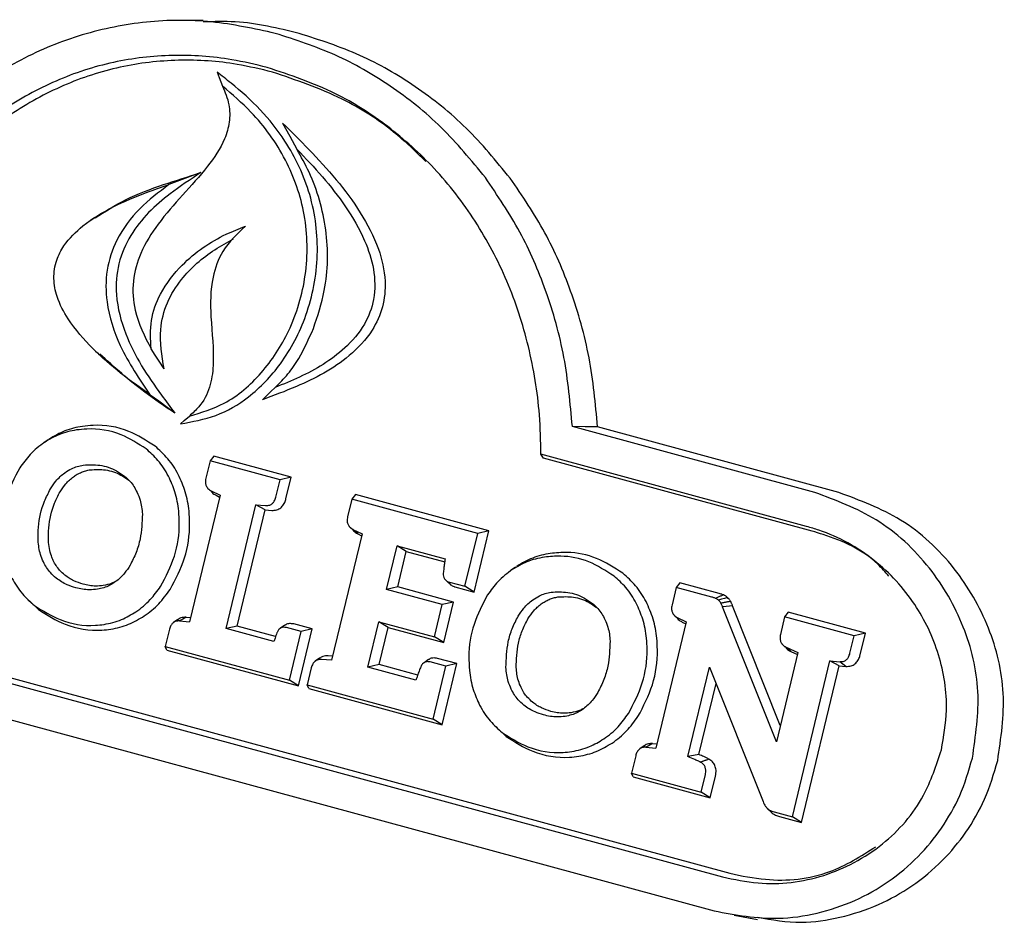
# Model space of a CAD drawing. Header units: inches. Extents: x 33 to 537, y 23 to 447.
# Tile 61 of 68: x 180.69 to 181.93, y 123.01 to 124.15. Entities that reach past the tile are written whole.
import ezdxf

# ---------------------------------------------------------------- set-up
doc = ezdxf.new("R2010")
doc.units = ezdxf.units.IN
doc.header["$LTSCALE"] = 16
doc.header["$MEASUREMENT"] = 0

msp = doc.modelspace()

# ---------------------------------------------------------------- linework, layer by layer
at = {"color": 7, "linetype": 'Continuous', "lineweight": 25}
for p, q in [((180.9198, 124.1507), (180.8901, 124.1507)), ((180.7831, 123.9023), (180.7776, 123.8985)), ((181.6912, 123.5553), (181.3854, 123.6384)), ((181.7215, 123.5552), (181.4173, 123.6379)), ((180.7242, 123.6217), (180.7187, 123.6178)), ((180.933, 123.6011), (180.9284, 123.5953)), ((181.0308, 123.5746), (180.933, 123.6011)), ((181.6809, 123.5124), (181.3458, 123.6035)), ((181.6877, 123.5065), (181.349, 123.5986)), ((180.9284, 123.5953), (180.9231, 123.5733)), ((181.0167, 123.5713), (180.9284, 123.5953)), ((181.0308, 123.5746), (181.0167, 123.5713)), ((181.0242, 123.5473), (181.0308, 123.5746)), ((180.9249, 123.5614), (180.9254, 123.5609)), ((180.9267, 123.5596), (180.9292, 123.5573)), ((181.0114, 123.5493), (181.0167, 123.5713)), ((180.9411, 123.5519), (180.9027, 123.3921)), ((180.93, 123.5572), (180.9411, 123.5519)), ((180.936, 123.5517), (180.9405, 123.5495)), ((181.1072, 123.5467), (181.1019, 123.5247)), ((181.1118, 123.5526), (181.1072, 123.5467)), ((181.2661, 123.5036), (181.1072, 123.5467)), ((181.2801, 123.5068), (181.1118, 123.5526)), ((180.9486, 123.3836), (180.9861, 123.5396)), ((180.9861, 123.5396), (180.9984, 123.5387)), ((180.9979, 123.5332), (180.9861, 123.5396)), ((180.9626, 123.3868), (180.9979, 123.5332)), ((180.9979, 123.5332), (181.0062, 123.5326)), ((181.1037, 123.5128), (181.1042, 123.5123)), ((181.1056, 123.511), (181.1079, 123.5087)), ((181.1202, 123.5032), (181.0818, 123.3438)), ((181.1086, 123.5087), (181.1202, 123.5032)), ((181.1147, 123.5031), (181.1086, 123.5087)), ((181.1147, 123.5031), (181.1196, 123.5008)), ((181.25, 123.4369), (181.2661, 123.5036)), ((181.2616, 123.4297), (181.2801, 123.5068)), ((181.2801, 123.5068), (181.2661, 123.5036)), ((180.0355, 123.4887), (181.5746, 123.0704)), ((180.0448, 123.4932), (181.5839, 123.0749)), ((181.1512, 123.4329), (181.1644, 123.488)), ((181.1644, 123.488), (181.225, 123.4715)), ((181.176, 123.4808), (181.1644, 123.488)), ((181.1653, 123.4362), (181.176, 123.4808)), ((181.176, 123.4808), (181.2244, 123.4676)), ((181.3139, 123.461), (181.3084, 123.4572)), ((180.0252, 123.4458), (181.5643, 123.0275)), ((181.1653, 123.4362), (181.1512, 123.4329)), ((181.2353, 123.4171), (181.1653, 123.4362)), ((181.2251, 123.4454), (181.2296, 123.441)), ((181.2304, 123.4422), (181.25, 123.4369)), ((181.2372, 123.4363), (181.2616, 123.4297)), ((181.2616, 123.4297), (181.25, 123.4369)), ((181.5164, 123.4355), (181.5111, 123.4135)), ((181.521, 123.4413), (181.5164, 123.4355)), ((181.5615, 123.4233), (181.5164, 123.4355)), ((181.5708, 123.4278), (181.521, 123.4413)), ((181.2213, 123.4139), (181.1512, 123.4329)), ((180.6987, 123.42), (180.7035, 123.4153)), ((180.7119, 123.4078), (180.7068, 123.4128)), ((181.2115, 123.3733), (181.2213, 123.4139)), ((181.2353, 123.4171), (181.2213, 123.4139)), ((181.2231, 123.3661), (181.2353, 123.4171)), ((181.6427, 123.2406), (181.575, 123.411)), ((181.6477, 123.2612), (181.5876, 123.4125)), ((180.8984, 123.3979), (180.904, 123.3974)), ((181.5128, 123.4016), (181.5133, 123.4011)), ((181.5147, 123.3998), (181.5171, 123.3975)), ((181.6532, 123.3984), (181.6479, 123.3763)), ((181.6578, 123.4042), (181.6532, 123.3984)), ((181.7409, 123.3745), (181.6532, 123.3984)), ((181.755, 123.3778), (181.6578, 123.4042)), ((180.8877, 123.3949), (180.8823, 123.3912)), ((180.89, 123.3933), (180.9027, 123.3921)), ((180.9626, 123.3868), (180.9486, 123.3836)), ((181.0111, 123.3736), (180.9626, 123.3868)), ((181.0229, 123.3879), (181.0173, 123.384)), ((181.0573, 123.3831), (181.0341, 123.3894)), ((181.1276, 123.3349), (181.1414, 123.3923)), ((181.1414, 123.3923), (181.2115, 123.3733)), ((181.153, 123.3851), (181.1414, 123.3923)), ((181.5291, 123.3921), (181.4908, 123.2329)), ((181.5178, 123.3975), (181.5291, 123.3921)), ((181.5238, 123.3919), (181.5285, 123.3897)), ((180.8773, 123.3828), (180.872, 123.3611)), ((181.009, 123.3672), (180.9486, 123.3836)), ((181.0432, 123.3799), (181.0247, 123.3849)), ((181.0285, 123.3186), (181.0432, 123.3799)), ((181.04, 123.3114), (181.0573, 123.3831)), ((181.0573, 123.3831), (181.0432, 123.3799)), ((181.1417, 123.3381), (181.153, 123.3851)), ((181.153, 123.3851), (181.2231, 123.3661)), ((181.2231, 123.3661), (181.2115, 123.3733)), ((181.7356, 123.3525), (181.7409, 123.3745)), ((181.755, 123.3778), (181.7409, 123.3745)), ((181.7484, 123.3505), (181.755, 123.3778)), ((180.872, 123.3611), (181.0285, 123.3186)), ((180.8741, 123.3565), (180.872, 123.3611)), ((181.6497, 123.3644), (181.6502, 123.3639)), ((181.6515, 123.3627), (181.654, 123.3603)), ((180.8741, 123.3565), (181.04, 123.3114)), ((181.0831, 123.349), (181.0775, 123.3493)), ((181.6699, 123.3536), (181.6427, 123.2406)), ((181.6549, 123.3602), (181.6699, 123.3536)), ((181.661, 123.3546), (181.6693, 123.351)), ((181.0665, 123.3463), (181.0611, 123.3426)), ((181.0818, 123.3438), (181.0691, 123.3447)), ((181.1417, 123.3381), (181.1276, 123.3349)), ((181.1904, 123.3249), (181.1417, 123.3381)), ((181.2041, 123.3446), (181.1984, 123.3406)), ((181.2258, 123.3361), (181.2062, 123.3415)), ((181.2097, 123.2693), (181.2258, 123.3361)), ((181.2399, 123.3394), (181.2155, 123.346)), ((181.2213, 123.2621), (181.2399, 123.3394)), ((181.2399, 123.3394), (181.2258, 123.3361)), ((181.663, 123.1461), (181.7103, 123.3428)), ((181.6746, 123.1389), (181.7221, 123.3365)), ((181.7103, 123.3428), (181.7227, 123.3418)), ((181.7221, 123.3365), (181.7103, 123.3428)), ((181.7221, 123.3365), (181.7304, 123.3358)), ((181.0561, 123.3342), (181.0509, 123.3125)), ((181.1881, 123.3185), (181.1276, 123.3349)), ((181.5312, 123.2221), (181.5583, 123.3351)), ((181.5583, 123.3351), (181.626, 123.1653)), ((181.04, 123.3114), (181.0285, 123.3186)), ((181.0509, 123.3125), (181.2097, 123.2693)), ((181.053, 123.3079), (181.0509, 123.3125)), ((181.5451, 123.2247), (181.5666, 123.3143)), ((181.053, 123.3079), (181.2213, 123.2621)), ((181.2213, 123.2621), (181.2097, 123.2693)), ((181.2888, 123.2596), (181.2936, 123.2549)), ((181.302, 123.2474), (181.2968, 123.2524)), ((181.4867, 123.2386), (181.4921, 123.2382)), ((181.4758, 123.2355), (181.4704, 123.2318)), ((181.4783, 123.2339), (181.4908, 123.2329)), ((181.4653, 123.2232), (181.46, 123.2013)), ((181.46, 123.2013), (181.5479, 123.1774)), ((181.4621, 123.1967), (181.46, 123.2013)), ((181.5479, 123.1774), (181.5532, 123.1994)), ((181.4621, 123.1967), (181.5594, 123.1702)), ((181.5594, 123.1702), (181.566, 123.1974)), ((181.5594, 123.1702), (181.5479, 123.1774)), ((181.6313, 123.1568), (181.636, 123.1521)), ((181.6399, 123.1524), (181.663, 123.1461)), ((181.6468, 123.1465), (181.6746, 123.1389)), ((181.6746, 123.1389), (181.663, 123.1461)), ((181.5896, 123.0219), (181.6189, 123.0168))]:
    msp.add_line(p, q, dxfattribs=at)
at = {"color": 7, "linetype": 'Continuous', "lineweight": 25, "flags": 128}
for points in [[(180.9372, 124.0855), (180.9399, 124.0786), (180.942, 124.0732), (180.9441, 124.0678)], [(181.0198, 124.0213), (181.0289, 124.0048), (181.038, 123.9882)], [(180.9167, 123.9588), (180.8966, 123.9512), (180.8765, 123.9436)], [(180.7839, 123.7337), (180.7863, 123.7314), (180.7887, 123.729)], [(180.8705, 123.7114), (180.8643, 123.7208), (180.8592, 123.7286), (180.854, 123.7364)], [(180.9944, 123.6723), (180.9999, 123.6776), (181.0053, 123.6827), (181.0106, 123.6878)], [(180.8841, 123.6553), (180.8743, 123.6626), (180.8637, 123.6704), (180.8531, 123.6782)], [(180.891, 123.6419), (180.8956, 123.6459), (180.9023, 123.6516)], [(181.4173, 123.6379), (181.4014, 123.6381), (181.3854, 123.6384)], [(181.349, 123.5986), (181.3474, 123.601), (181.3458, 123.6035)], [(181.5811, 123.4228), (181.5772, 123.4216), (181.5735, 123.4205), (181.5698, 123.4194)], [(181.5876, 123.4125), (181.5837, 123.412), (181.5793, 123.4115), (181.575, 123.411)], [(180.8984, 123.3979), (180.8942, 123.3956), (180.89, 123.3933)], [(181.661, 123.3546), (181.6579, 123.3574), (181.6549, 123.3602)], [(181.7304, 123.3358), (181.7266, 123.3388), (181.7227, 123.3418)], [(181.4867, 123.2386), (181.4825, 123.2363), (181.4783, 123.2339)], [(181.5451, 123.2247), (181.5381, 123.2234), (181.5312, 123.2221)]]:
    msp.add_lwpolyline(points, dxfattribs=at)
at = {"color": 7, "linetype": 'Continuous', "lineweight": 25}
for points, knots in [([(181.0107, 124.1344), (180.984, 124.1402), (180.9305, 124.1519), (180.8479, 124.1511), (180.7665, 124.135), (180.6904, 124.1039), (180.6218, 124.0598), (180.5637, 124.0075), (180.5143, 123.9492), (180.4882, 123.9069), (180.4751, 123.8858)], [0, 0, 0, 0, 0.131949, 0.263817, 0.39618, 0.528538, 0.652483, 0.776481, 0.888218, 1, 1, 1, 1]), ([(181.0409, 124.1343), (181.0142, 124.1408), (180.9742, 124.1505), (180.9333, 124.1492), (180.9197, 124.1488)], [0, 0, 0, 0, 0.668727, 1, 1, 1, 1]), ([(181.2757, 123.9524), (181.2578, 123.9743), (181.222, 124.0179), (181.1574, 124.0691), (181.0869, 124.1098), (181.0363, 124.1261), (181.0107, 124.1344)], [0, 0, 0, 0, 0.25239, 0.504796, 0.749391, 1, 1, 1, 1]), ([(181.3071, 123.9516), (181.2893, 123.9734), (181.2535, 124.017), (181.1887, 124.0685), (181.1179, 124.1095), (181.0668, 124.126), (181.0409, 124.1343)], [0, 0, 0, 0, 0.251218, 0.502447, 0.748173, 1, 1, 1, 1]), ([(181.0004, 124.0914), (180.9856, 124.095), (180.9464, 124.1044), (180.8811, 124.1087), (180.806, 124.1003), (180.7334, 124.0765), (180.667, 124.0402), (180.6088, 123.993), (180.5477, 123.9275), (180.5147, 123.8703), (180.4943, 123.8349)], [0, 0, 0, 0, 0.076066, 0.201161, 0.326181, 0.45155, 0.576943, 0.693674, 0.810471, 1, 1, 1, 1]), ([(181.0072, 124.0856), (180.9924, 124.0891), (180.9536, 124.0984), (180.8888, 124.1026), (180.8146, 124.0942), (180.7429, 124.0707), (180.6773, 124.0348), (180.6198, 123.9881), (180.5585, 123.9223), (180.5255, 123.8643), (180.5048, 123.828)], [0, 0, 0, 0, 0.076409, 0.200549, 0.324615, 0.449025, 0.573462, 0.689354, 0.805313, 1, 1, 1, 1]), ([(180.891, 123.6419), (180.9061, 123.6446), (180.9365, 123.6499), (180.9807, 123.6758), (181.0213, 123.7183), (181.0534, 123.7797), (181.0678, 123.8546), (181.058, 123.932), (181.0288, 123.9936), (180.9926, 124.0392), (180.9621, 124.0662), (180.9431, 124.0809), (180.9372, 124.0855)], [0, 0, 0, 0, 0.0843994, 0.1695784, 0.2716637, 0.390604, 0.5212126, 0.6519929, 0.7808636, 0.8700733, 0.9594316, 1, 1, 1, 1]), ([(181.3458, 123.6035), (181.3455, 123.6201), (181.3444, 123.6659), (181.332, 123.7401), (181.305, 123.8229), (181.2647, 123.8988), (181.2137, 123.9648), (181.1537, 124.0185), (181.0833, 124.0637), (181.0296, 124.0817), (181.0004, 124.0914)], [0, 0, 0, 0, 0.0744299, 0.2057459, 0.3370235, 0.4685463, 0.6000599, 0.7249734, 0.8499071, 1, 1, 1, 1]), ([(181.2006, 123.9729), (181.1874, 123.9857), (181.1554, 124.0166), (181.0907, 124.0571), (181.037, 124.0754), (181.0072, 124.0856)], [0, 0, 0, 0, 0.239329, 0.57925, 1, 1, 1, 1]), ([(180.9441, 124.0678), (180.9473, 124.0602), (180.9534, 124.0459), (180.9537, 124.0223), (180.9455, 123.9947), (180.915, 123.9505), (180.872, 123.91), (180.8404, 123.86), (180.8297, 123.8221), (180.8325, 123.7787), (180.846, 123.7522), (180.854, 123.7364)], [0, 0, 0, 0, 0.06606, 0.123729, 0.181241, 0.290944, 0.551325, 0.66595, 0.761746, 0.857858, 1, 1, 1, 1]), ([(180.9023, 123.6516), (180.9173, 123.6561), (180.9512, 123.6662), (180.9952, 123.7046), (181.0316, 123.7601), (181.0524, 123.8295), (181.0512, 123.9057), (181.026, 123.9774), (180.9872, 124.031), (180.9564, 124.0573), (180.9441, 124.0678)], [0, 0, 0, 0, 0.094923, 0.214316, 0.335378, 0.474262, 0.617403, 0.756966, 0.902986, 1, 1, 1, 1]), ([(181.0198, 124.0213), (181.031, 124.0102), (181.0662, 123.9753), (181.1106, 123.9249), (181.1413, 123.8666), (181.151, 123.8251), (181.1475, 123.7889), (181.1323, 123.7554), (181.0964, 123.7177), (181.047, 123.6917), (181.0088, 123.6776), (180.9944, 123.6723)], [0, 0, 0, 0, 0.100937, 0.319154, 0.425595, 0.510368, 0.576209, 0.642103, 0.732766, 0.899299, 1, 1, 1, 1]), ([(181.038, 123.9882), (181.0489, 123.9769), (181.0707, 123.9541), (181.1002, 123.9162), (181.123, 123.8774), (181.1363, 123.8375), (181.1372, 123.8), (181.1237, 123.7645), (181.0924, 123.7285), (181.0518, 123.7044), (181.0209, 123.692), (181.0106, 123.6878)], [0, 0, 0, 0, 0.122033, 0.244156, 0.368559, 0.461344, 0.555094, 0.637275, 0.735924, 0.911893, 1, 1, 1, 1]), ([(181.0588, 123.762), (181.0641, 123.7778), (181.0773, 123.8179), (181.078, 123.8873), (181.0607, 123.9475), (181.0433, 123.9787), (181.038, 123.9882)], [0, 0, 0, 0, 0.211185, 0.534593, 0.857585, 1, 1, 1, 1]), ([(180.7834, 123.9017), (180.796, 123.9098), (180.8234, 123.9273), (180.8692, 123.9437), (180.9011, 123.9538), (180.9167, 123.9588)], [0, 0, 0, 0, 0.3046495, 0.6598085, 1, 1, 1, 1]), ([(180.9167, 123.9588), (180.9037, 123.9501), (180.8807, 123.9349), (180.8502, 123.9092), (180.8269, 123.8801), (180.8114, 123.8444), (180.8083, 123.8005), (180.82, 123.7562), (180.8413, 123.7145), (180.8638, 123.6823), (180.8784, 123.6629), (180.8841, 123.6553)], [0, 0, 0, 0, 0.132135, 0.232217, 0.331821, 0.435557, 0.539566, 0.675238, 0.798007, 0.921185, 1, 1, 1, 1]), ([(181.3854, 123.6384), (181.3828, 123.6677), (181.3774, 123.7263), (181.354, 123.8088), (181.3211, 123.8856), (181.2909, 123.93), (181.2757, 123.9524)], [0, 0, 0, 0, 0.257235, 0.514536, 0.754383, 1, 1, 1, 1]), ([(181.4173, 123.6379), (181.4146, 123.6672), (181.4091, 123.7258), (181.3855, 123.8082), (181.3525, 123.8849), (181.3224, 123.9292), (181.3071, 123.9516)], [0, 0, 0, 0, 0.257432, 0.514926, 0.754618, 1, 1, 1, 1]), ([(180.8531, 123.6782), (180.8405, 123.6873), (180.8152, 123.7053), (180.7797, 123.7364), (180.7516, 123.7682), (180.7353, 123.799), (180.7301, 123.8251), (180.7336, 123.8479), (180.746, 123.8714), (180.7703, 123.8952), (180.8063, 123.9166), (180.8432, 123.9324), (180.867, 123.9404), (180.8765, 123.9436)], [0, 0, 0, 0, 0.119939, 0.239964, 0.362231, 0.439706, 0.495974, 0.552676, 0.601899, 0.688549, 0.803937, 0.922468, 1, 1, 1, 1]), ([(180.8765, 123.9436), (180.8638, 123.934), (180.8384, 123.9149), (180.8104, 123.8778), (180.7965, 123.836), (180.7969, 123.7892), (180.815, 123.7339), (180.8393, 123.6983), (180.8531, 123.6782)], [0, 0, 0, 0, 0.159076, 0.319241, 0.446628, 0.574013, 0.759386, 1, 1, 1, 1]), ([(180.854, 123.7364), (180.8534, 123.7484), (180.8521, 123.7724), (180.8661, 123.8102), (180.8971, 123.8499), (180.9362, 123.8767), (180.9649, 123.888), (180.973, 123.8912)], [0, 0, 0, 0, 0.164707, 0.326909, 0.542293, 0.871113, 1, 1, 1, 1]), ([(180.973, 123.8912), (180.9625, 123.8813), (180.9438, 123.8638), (180.9288, 123.8222), (180.9286, 123.7728), (180.9346, 123.7267), (180.9292, 123.6874), (180.9175, 123.6651), (180.9065, 123.6554), (180.9023, 123.6516)], [0, 0, 0, 0, 0.167489, 0.299312, 0.488936, 0.721026, 0.826679, 0.93358, 1, 1, 1, 1]), ([(180.8705, 123.7114), (180.8677, 123.7279), (180.8629, 123.7559), (180.8731, 123.7955), (180.8957, 123.8314), (180.9259, 123.8576), (180.9501, 123.8707), (180.9581, 123.8751)], [0, 0, 0, 0, 0.240139, 0.408199, 0.575342, 0.860101, 1, 1, 1, 1]), ([(181.0106, 123.6878), (181.0161, 123.6933), (181.0272, 123.7043), (181.0441, 123.729), (181.0531, 123.7492), (181.0588, 123.762)], [0, 0, 0, 0, 0.26661, 0.532908, 1, 1, 1, 1]), ([(180.8841, 123.6553), (180.8712, 123.6639), (180.838, 123.6862), (180.8078, 123.7133), (180.7893, 123.7299)], [0, 0, 0, 0, 0.386449, 1, 1, 1, 1]), ([(180.76, 123.6341), (180.7563, 123.6334), (180.7488, 123.632), (180.7349, 123.6275), (180.7255, 123.622), (180.7195, 123.6184)], [0, 0, 0, 0, 0.264801, 0.529634, 1, 1, 1, 1]), ([(180.7675, 123.6387), (180.7637, 123.638), (180.7562, 123.6367), (180.7453, 123.6331), (180.7349, 123.6284), (180.7284, 123.6243), (180.7251, 123.6223)], [0, 0, 0, 0, 0.2526232, 0.5052542, 0.7512022, 1, 1, 1, 1]), ([(180.8479, 123.6102), (180.8376, 123.6168), (180.8148, 123.6316), (180.7831, 123.6368), (180.7643, 123.6346), (180.76, 123.6341)], [0, 0, 0, 0, 0.387551, 0.861364, 1, 1, 1, 1]), ([(180.859, 123.6138), (180.8483, 123.6207), (180.8245, 123.6361), (180.7916, 123.6415), (180.772, 123.6392), (180.7675, 123.6387)], [0, 0, 0, 0, 0.387897, 0.859828, 1, 1, 1, 1]), ([(180.7195, 123.6184), (180.7164, 123.6161), (180.71, 123.6115), (180.6991, 123.6012), (180.6925, 123.5921), (180.6883, 123.5864)], [0, 0, 0, 0, 0.266242, 0.532524, 1, 1, 1, 1]), ([(180.876, 123.5759), (180.874, 123.5794), (180.8701, 123.5864), (180.861, 123.5984), (180.853, 123.6056), (180.8479, 123.6102)], [0, 0, 0, 0, 0.266769, 0.533522, 1, 1, 1, 1]), ([(180.8884, 123.578), (180.8864, 123.5815), (180.8824, 123.5885), (180.8731, 123.601), (180.8646, 123.6087), (180.859, 123.6138)], [0, 0, 0, 0, 0.2551178, 0.5101846, 1, 1, 1, 1]), ([(180.6883, 123.5864), (180.6818, 123.5738), (180.6687, 123.5486), (180.6639, 123.5147), (180.6651, 123.4959), (180.6655, 123.4913)], [0, 0, 0, 0, 0.431003, 0.860614, 1, 1, 1, 1]), ([(180.7453, 123.5802), (180.7481, 123.582), (180.753, 123.5852), (180.7609, 123.5883), (180.766, 123.5894), (180.7685, 123.5899)], [0, 0, 0, 0, 0.383145, 0.68866, 1, 1, 1, 1]), ([(180.756, 123.575), (180.7577, 123.5761), (180.7609, 123.5783), (180.7662, 123.5809), (180.7716, 123.5828), (180.7754, 123.5836), (180.7773, 123.5839)], [0, 0, 0, 0, 0.249503, 0.498982, 0.747926, 1, 1, 1, 1]), ([(180.7685, 123.5899), (180.7755, 123.5902), (180.7898, 123.5909), (180.8078, 123.5849), (180.8173, 123.5781), (180.8207, 123.5758)], [0, 0, 0, 0, 0.377207, 0.779781, 1, 1, 1, 1]), ([(180.7773, 123.5839), (180.7837, 123.5842), (180.797, 123.5848), (180.8137, 123.5793), (180.8226, 123.573), (180.8258, 123.5708)], [0, 0, 0, 0, 0.376645, 0.777625, 1, 1, 1, 1]), ([(180.7271, 123.5597), (180.7293, 123.5631), (180.733, 123.5687), (180.7392, 123.5754), (180.7433, 123.5786), (180.7453, 123.5802)], [0, 0, 0, 0, 0.436344, 0.715907, 1, 1, 1, 1]), ([(180.7392, 123.5561), (180.7416, 123.5596), (180.7451, 123.565), (180.751, 123.5711), (180.7543, 123.5737), (180.756, 123.575)], [0, 0, 0, 0, 0.489458, 0.742966, 1, 1, 1, 1]), ([(180.8207, 123.5758), (180.823, 123.5736), (180.8274, 123.5698), (180.8326, 123.5628), (180.8351, 123.5579), (180.8364, 123.5554)], [0, 0, 0, 0, 0.37139, 0.682391, 1, 1, 1, 1]), ([(180.8889, 123.5318), (180.8884, 123.5359), (180.8873, 123.5441), (180.8837, 123.5592), (180.879, 123.5694), (180.876, 123.5759)], [0, 0, 0, 0, 0.2659591, 0.5319595, 1, 1, 1, 1]), ([(180.9019, 123.5318), (180.9014, 123.5359), (180.9003, 123.5441), (180.8965, 123.5599), (180.8916, 123.5708), (180.8884, 123.578)], [0, 0, 0, 0, 0.254155, 0.508373, 1, 1, 1, 1]), ([(180.9231, 123.5733), (180.9228, 123.5713), (180.9222, 123.5679), (180.9235, 123.5634), (180.9259, 123.5597), (180.9285, 123.5581), (180.93, 123.5572)], [0, 0, 0, 0, 0.309994, 0.51246, 0.715078, 1, 1, 1, 1]), ([(180.7115, 123.4949), (180.7115, 123.5005), (180.7115, 123.5172), (180.7168, 123.5397), (180.7245, 123.5546), (180.7271, 123.5597)], [0, 0, 0, 0, 0.247005, 0.744047, 1, 1, 1, 1]), ([(180.7245, 123.4947), (180.7245, 123.5), (180.7245, 123.516), (180.7296, 123.5373), (180.7368, 123.5514), (180.7392, 123.5561)], [0, 0, 0, 0, 0.248783, 0.749321, 1, 1, 1, 1]), ([(180.8364, 123.5554), (180.8378, 123.5522), (180.8402, 123.5462), (180.8423, 123.537), (180.8428, 123.5311), (180.8431, 123.5281)], [0, 0, 0, 0, 0.376483, 0.68586, 1, 1, 1, 1]), ([(180.9293, 123.5574), (180.9296, 123.557), (180.9308, 123.5549), (180.9333, 123.5531), (180.9354, 123.552), (180.936, 123.5517)], [0, 0, 0, 0, 0.169394, 0.78012, 1, 1, 1, 1]), ([(180.9984, 123.5387), (181.0003, 123.5387), (181.0034, 123.5389), (181.0072, 123.5412), (181.0099, 123.5446), (181.0108, 123.5476), (181.0114, 123.5493)], [0, 0, 0, 0, 0.312576, 0.515906, 0.719175, 1, 1, 1, 1]), ([(181.0062, 123.5326), (181.0084, 123.5327), (181.0124, 123.5329), (181.0177, 123.5358), (181.0215, 123.54), (181.0234, 123.5441), (181.024, 123.5467), (181.0242, 123.5473)], [0, 0, 0, 0, 0.272996, 0.488635, 0.704437, 0.922583, 1, 1, 1, 1]), ([(181.89, 123.2201), (181.8941, 123.2482), (181.9024, 123.3043), (181.8815, 123.3888), (181.8376, 123.4645), (181.7723, 123.5253), (181.7178, 123.5454), (181.6912, 123.5553)], [0, 0, 0, 0, 0.189433, 0.378826, 0.57717, 0.79321, 1, 1, 1, 1]), ([(181.9219, 123.217), (181.9261, 123.2453), (181.9344, 123.302), (181.9133, 123.3874), (181.8689, 123.4639), (181.8031, 123.5251), (181.7482, 123.5453), (181.7215, 123.5552)], [0, 0, 0, 0, 0.189658, 0.379266, 0.57778, 0.79382, 1, 1, 1, 1]), ([(180.8431, 123.5281), (180.8426, 123.5176), (180.8419, 123.5011), (180.8356, 123.4793), (180.8302, 123.4687), (180.8275, 123.4634)], [0, 0, 0, 0, 0.46562, 0.729382, 1, 1, 1, 1]), ([(180.8661, 123.4368), (180.8726, 123.4492), (180.8856, 123.474), (180.8905, 123.5078), (180.8893, 123.5268), (180.8889, 123.5318)], [0, 0, 0, 0, 0.425337, 0.849174, 1, 1, 1, 1]), ([(180.8781, 123.433), (180.8849, 123.4459), (180.8985, 123.4717), (180.9036, 123.5069), (180.9022, 123.5267), (180.9019, 123.5318)], [0, 0, 0, 0, 0.425577, 0.849706, 1, 1, 1, 1]), ([(181.1019, 123.5247), (181.1016, 123.5227), (181.101, 123.5193), (181.1023, 123.5148), (181.1047, 123.5111), (181.1072, 123.5096), (181.1086, 123.5087)], [0, 0, 0, 0, 0.311035, 0.515426, 0.720106, 1, 1, 1, 1]), ([(181.8509, 123.2308), (181.8538, 123.2473), (181.8607, 123.2873), (181.8503, 123.3522), (181.8189, 123.4181), (181.767, 123.474), (181.7166, 123.5019), (181.6861, 123.5109), (181.6809, 123.5124)], [0, 0, 0, 0, 0.1336063, 0.3226403, 0.5135444, 0.7235447, 0.9528116, 1, 1, 1, 1]), ([(181.1081, 123.5088), (181.1083, 123.5084), (181.1096, 123.5063), (181.1121, 123.5045), (181.1142, 123.5034), (181.1147, 123.5031)], [0, 0, 0, 0, 0.182272, 0.797791, 1, 1, 1, 1]), ([(181.7847, 123.4497), (181.7801, 123.4549), (181.7578, 123.4804), (181.7218, 123.4964), (181.6924, 123.5051), (181.6877, 123.5065)], [0, 0, 0, 0, 0.178268, 0.869157, 1, 1, 1, 1]), ([(180.7182, 123.4677), (180.7169, 123.4707), (180.7145, 123.4765), (180.7124, 123.4857), (180.7118, 123.4918), (180.7115, 123.4949)], [0, 0, 0, 0, 0.3526774, 0.6737872, 1, 1, 1, 1]), ([(180.7306, 123.4695), (180.7298, 123.4714), (180.7277, 123.4762), (180.7255, 123.4847), (180.7248, 123.4913), (180.7245, 123.4947)], [0, 0, 0, 0, 0.236892, 0.614004, 1, 1, 1, 1]), ([(181.3501, 123.4737), (181.3463, 123.473), (181.3388, 123.4716), (181.325, 123.4671), (181.3157, 123.4616), (181.3097, 123.4581)], [0, 0, 0, 0, 0.2651648, 0.5303639, 1, 1, 1, 1]), ([(181.3575, 123.4784), (181.3538, 123.4777), (181.3463, 123.4763), (181.3354, 123.4727), (181.325, 123.468), (181.3185, 123.464), (181.3152, 123.4619)], [0, 0, 0, 0, 0.253036, 0.506116, 0.751615, 1, 1, 1, 1]), ([(181.438, 123.4498), (181.4276, 123.4565), (181.407, 123.4698), (181.3758, 123.4761), (181.357, 123.4744), (181.3501, 123.4737)], [0, 0, 0, 0, 0.389326, 0.776663, 1, 1, 1, 1]), ([(181.449, 123.4535), (181.4383, 123.4604), (181.4167, 123.4743), (181.3843, 123.4808), (181.3647, 123.479), (181.3575, 123.4784)], [0, 0, 0, 0, 0.389709, 0.777523, 1, 1, 1, 1]), ([(180.7342, 123.4474), (180.7318, 123.4496), (180.7274, 123.4535), (180.7221, 123.4605), (180.7195, 123.4652), (180.7182, 123.4677)], [0, 0, 0, 0, 0.386016, 0.690075, 1, 1, 1, 1]), ([(180.7453, 123.451), (180.743, 123.453), (180.739, 123.4566), (180.7341, 123.463), (180.7318, 123.4673), (180.7306, 123.4695)], [0, 0, 0, 0, 0.3852497, 0.6896452, 1, 1, 1, 1]), ([(180.8275, 123.4634), (180.8253, 123.46), (180.8216, 123.4544), (180.8153, 123.4476), (180.8114, 123.4444), (180.8093, 123.4428)], [0, 0, 0, 0, 0.437294, 0.716584, 1, 1, 1, 1]), ([(181.225, 123.4715), (181.2247, 123.4694), (181.2241, 123.4654), (181.2233, 123.4594), (181.2228, 123.4555), (181.2226, 123.4535)], [0, 0, 0, 0, 0.342133, 0.67102, 1, 1, 1, 1]), ([(180.6784, 123.4474), (180.6804, 123.4439), (180.6843, 123.4368), (180.6934, 123.4248), (180.7016, 123.4175), (180.7068, 123.4128)], [0, 0, 0, 0, 0.264308, 0.5286262, 1, 1, 1, 1]), ([(180.7591, 123.4351), (180.7554, 123.4362), (180.7492, 123.4382), (180.7409, 123.4424), (180.7365, 123.4457), (180.7342, 123.4474)], [0, 0, 0, 0, 0.413227, 0.70445, 1, 1, 1, 1]), ([(180.7684, 123.4396), (180.7644, 123.4409), (180.7583, 123.4428), (180.7507, 123.447), (180.7471, 123.4497), (180.7453, 123.451)], [0, 0, 0, 0, 0.49083, 0.743892, 1, 1, 1, 1]), ([(181.2226, 123.4535), (181.2226, 123.4521), (181.2227, 123.4497), (181.2241, 123.4464), (181.2265, 123.4438), (181.2288, 123.4427), (181.2302, 123.4422), (181.2304, 123.4422)], [0, 0, 0, 0, 0.259358, 0.475187, 0.691278, 0.956099, 1, 1, 1, 1]), ([(181.3097, 123.4581), (181.3065, 123.4557), (181.3001, 123.4511), (181.2892, 123.4408), (181.2826, 123.4318), (181.2784, 123.426)], [0, 0, 0, 0, 0.266204, 0.532435, 1, 1, 1, 1]), ([(181.4661, 123.4156), (181.4641, 123.4191), (181.4601, 123.4261), (181.4511, 123.438), (181.4431, 123.4452), (181.438, 123.4498)], [0, 0, 0, 0, 0.266855, 0.533697, 1, 1, 1, 1]), ([(181.4784, 123.4176), (181.4764, 123.4211), (181.4725, 123.4281), (181.4631, 123.4407), (181.4546, 123.4484), (181.449, 123.4535)], [0, 0, 0, 0, 0.255044, 0.510089, 1, 1, 1, 1]), ([(180.7864, 123.4332), (180.783, 123.4329), (180.7767, 123.4322), (180.7675, 123.4331), (180.7619, 123.4344), (180.7591, 123.4351)], [0, 0, 0, 0, 0.374615, 0.685281, 1, 1, 1, 1]), ([(180.7938, 123.4378), (180.7906, 123.4375), (180.7848, 123.4369), (180.7762, 123.4377), (180.771, 123.439), (180.7684, 123.4396)], [0, 0, 0, 0, 0.374054, 0.685018, 1, 1, 1, 1]), ([(180.8093, 123.4428), (180.8069, 123.4412), (180.8022, 123.438), (180.7944, 123.4348), (180.7891, 123.4338), (180.7864, 123.4332)], [0, 0, 0, 0, 0.345407, 0.669066, 1, 1, 1, 1]), ([(180.8084, 123.4427), (180.8072, 123.442), (180.8025, 123.4396), (180.7975, 123.4386), (180.7938, 123.4378)], [0, 0, 0, 0, 0.275874, 1, 1, 1, 1]), ([(180.8349, 123.4048), (180.8381, 123.4071), (180.8445, 123.4117), (180.8554, 123.422), (180.8619, 123.431), (180.8661, 123.4368)], [0, 0, 0, 0, 0.266777, 0.533543, 1, 1, 1, 1]), ([(181.2297, 123.4412), (181.2304, 123.4404), (181.2322, 123.4383), (181.235, 123.437), (181.2369, 123.4364), (181.2372, 123.4363)], [0, 0, 0, 0, 0.342659, 0.87357, 1, 1, 1, 1]), ([(180.8455, 123.3996), (180.8487, 123.4019), (180.8551, 123.4065), (180.8666, 123.4172), (180.8735, 123.4267), (180.8781, 123.433)], [0, 0, 0, 0, 0.255064, 0.510107, 1, 1, 1, 1]), ([(181.2784, 123.426), (181.2721, 123.414), (181.2594, 123.3899), (181.254, 123.3562), (181.2552, 123.3367), (181.2556, 123.3309)], [0, 0, 0, 0, 0.413315, 0.824788, 1, 1, 1, 1]), ([(181.3354, 123.4198), (181.3382, 123.4216), (181.3431, 123.4248), (181.351, 123.428), (181.356, 123.429), (181.3586, 123.4296)], [0, 0, 0, 0, 0.385077, 0.689738, 1, 1, 1, 1]), ([(181.3461, 123.4147), (181.3477, 123.4158), (181.351, 123.4179), (181.3562, 123.4205), (181.3617, 123.4225), (181.3654, 123.4232), (181.3673, 123.4236)], [0, 0, 0, 0, 0.2500015, 0.5000322, 0.7484765, 1, 1, 1, 1]), ([(181.3586, 123.4296), (181.3656, 123.4299), (181.3801, 123.4305), (181.398, 123.4244), (181.4074, 123.4177), (181.4107, 123.4154)], [0, 0, 0, 0, 0.382516, 0.789281, 1, 1, 1, 1]), ([(181.3673, 123.4236), (181.3738, 123.4239), (181.3873, 123.4244), (181.404, 123.4188), (181.4127, 123.4126), (181.4158, 123.4104)], [0, 0, 0, 0, 0.381864, 0.787126, 1, 1, 1, 1]), ([(181.5661, 123.4217), (181.5656, 123.4219), (181.5646, 123.4223), (181.5631, 123.4228), (181.562, 123.4231), (181.5615, 123.4233)], [0, 0, 0, 0, 0.310051, 0.654747, 1, 1, 1, 1]), ([(181.5759, 123.426), (181.5749, 123.4256), (181.5727, 123.4246), (181.5694, 123.4232), (181.5672, 123.4222), (181.5661, 123.4217)], [0, 0, 0, 0, 0.3174585, 0.6587486, 1, 1, 1, 1]), ([(181.5759, 123.426), (181.5754, 123.4262), (181.5745, 123.4266), (181.5728, 123.4272), (181.5716, 123.4276), (181.5708, 123.4278)], [0, 0, 0, 0, 0.278706, 0.5573, 1, 1, 1, 1]), ([(181.5811, 123.4228), (181.5807, 123.4232), (181.5798, 123.4239), (181.5781, 123.425), (181.5768, 123.4257), (181.5759, 123.426)], [0, 0, 0, 0, 0.269667, 0.539408, 1, 1, 1, 1]), ([(181.5851, 123.4178), (181.5848, 123.4183), (181.5842, 123.4193), (181.5829, 123.421), (181.5818, 123.4221), (181.5811, 123.4228)], [0, 0, 0, 0, 0.267439, 0.534915, 1, 1, 1, 1]), ([(180.7068, 123.4128), (180.7174, 123.4061), (180.7409, 123.3913), (180.7725, 123.3862), (180.7911, 123.3884), (180.7947, 123.3889)], [0, 0, 0, 0, 0.3968231, 0.8814732, 1, 1, 1, 1]), ([(181.3171, 123.3993), (181.3194, 123.4027), (181.3231, 123.4083), (181.3293, 123.4151), (181.3334, 123.4182), (181.3354, 123.4198)], [0, 0, 0, 0, 0.436294, 0.715931, 1, 1, 1, 1]), ([(181.3293, 123.3957), (181.3316, 123.3992), (181.3352, 123.4046), (181.3411, 123.4107), (181.3444, 123.4133), (181.3461, 123.4147)], [0, 0, 0, 0, 0.489657, 0.743134, 1, 1, 1, 1]), ([(181.4107, 123.4154), (181.413, 123.4133), (181.4174, 123.4094), (181.4226, 123.4024), (181.4252, 123.3975), (181.4265, 123.395)], [0, 0, 0, 0, 0.373427, 0.683469, 1, 1, 1, 1]), ([(181.479, 123.3714), (181.4785, 123.3755), (181.4774, 123.3837), (181.4737, 123.3988), (181.469, 123.409), (181.4661, 123.4156)], [0, 0, 0, 0, 0.265821, 0.531706, 1, 1, 1, 1]), ([(181.492, 123.3714), (181.4914, 123.3755), (181.4903, 123.3837), (181.4866, 123.3995), (181.4817, 123.4104), (181.4784, 123.4176)], [0, 0, 0, 0, 0.254068, 0.508174, 1, 1, 1, 1]), ([(181.5111, 123.4135), (181.5108, 123.4115), (181.5102, 123.4082), (181.5114, 123.4036), (181.5138, 123.3999), (181.5163, 123.3984), (181.5178, 123.3975)], [0, 0, 0, 0, 0.310554, 0.515213, 0.72014, 1, 1, 1, 1]), ([(181.5698, 123.4194), (181.5694, 123.4197), (181.5686, 123.4204), (181.5673, 123.4211), (181.5665, 123.4215), (181.5661, 123.4217)], [0, 0, 0, 0, 0.369668, 0.6829227, 1, 1, 1, 1]), ([(181.5727, 123.4157), (181.5724, 123.4162), (181.5719, 123.4171), (181.5709, 123.4183), (181.5702, 123.419), (181.5698, 123.4194)], [0, 0, 0, 0, 0.366904, 0.682318, 1, 1, 1, 1]), ([(181.5851, 123.4178), (181.5838, 123.4176), (181.5811, 123.4171), (181.577, 123.4164), (181.5742, 123.4159), (181.5727, 123.4157)], [0, 0, 0, 0, 0.312644, 0.656322, 1, 1, 1, 1]), ([(181.575, 123.411), (181.5748, 123.4115), (181.5744, 123.4125), (181.5736, 123.414), (181.5731, 123.4151), (181.5727, 123.4157)], [0, 0, 0, 0, 0.3036311, 0.6071785, 1, 1, 1, 1]), ([(181.5876, 123.4125), (181.5874, 123.413), (181.587, 123.414), (181.5861, 123.4157), (181.5855, 123.417), (181.5851, 123.4178)], [0, 0, 0, 0, 0.267996, 0.535734, 1, 1, 1, 1]), ([(180.7119, 123.4078), (180.7229, 123.4008), (180.7473, 123.3854), (180.7803, 123.3801), (180.7996, 123.3824), (180.8034, 123.3829)], [0, 0, 0, 0, 0.39679, 0.879159, 1, 1, 1, 1]), ([(180.7947, 123.3889), (180.7984, 123.3896), (180.8059, 123.3911), (180.8197, 123.3957), (180.829, 123.4013), (180.8349, 123.4048)], [0, 0, 0, 0, 0.2658746, 0.5318353, 1, 1, 1, 1]), ([(180.8034, 123.3829), (180.8072, 123.3836), (180.8147, 123.3851), (180.8291, 123.3899), (180.839, 123.3957), (180.8455, 123.3996)], [0, 0, 0, 0, 0.2539948, 0.5080481, 1, 1, 1, 1]), ([(180.8984, 123.3979), (180.8961, 123.3979), (180.8923, 123.3978), (180.889, 123.3957), (180.8877, 123.3948)], [0, 0, 0, 0, 0.597965, 1, 1, 1, 1]), ([(181.3016, 123.3346), (181.302, 123.3454), (181.3027, 123.3621), (181.3091, 123.3838), (181.3144, 123.3941), (181.3171, 123.3993)], [0, 0, 0, 0, 0.478628, 0.735916, 1, 1, 1, 1]), ([(181.5172, 123.3977), (181.5175, 123.3972), (181.5187, 123.3951), (181.5212, 123.3933), (181.5233, 123.3922), (181.5238, 123.3919)], [0, 0, 0, 0, 0.187134, 0.801779, 1, 1, 1, 1]), ([(180.89, 123.3933), (180.8881, 123.3932), (180.8851, 123.393), (180.8814, 123.3907), (180.8787, 123.3874), (180.8778, 123.3845), (180.8773, 123.3828)], [0, 0, 0, 0, 0.313982, 0.518349, 0.722618, 1, 1, 1, 1]), ([(181.0247, 123.3849), (181.0235, 123.3851), (181.0213, 123.3855), (181.0181, 123.3846), (181.0153, 123.3826), (181.0137, 123.3803), (181.013, 123.3787), (181.0128, 123.3783)], [0, 0, 0, 0, 0.255422, 0.458318, 0.661389, 0.926977, 1, 1, 1, 1]), ([(181.0341, 123.3894), (181.0322, 123.3897), (181.0289, 123.3902), (181.0249, 123.3893), (181.0233, 123.388), (181.023, 123.3878)], [0, 0, 0, 0, 0.491111, 0.890404, 1, 1, 1, 1]), ([(181.3146, 123.3344), (181.315, 123.3447), (181.3156, 123.3605), (181.3217, 123.3811), (181.3268, 123.3908), (181.3293, 123.3957)], [0, 0, 0, 0, 0.482704, 0.738046, 1, 1, 1, 1]), ([(181.4265, 123.395), (181.4278, 123.3919), (181.4302, 123.386), (181.4323, 123.3768), (181.4328, 123.3708), (181.433, 123.3678)], [0, 0, 0, 0, 0.3663827, 0.6805791, 1, 1, 1, 1]), ([(181.0128, 123.3783), (181.0124, 123.3772), (181.0115, 123.3749), (181.0103, 123.3712), (181.0094, 123.3686), (181.009, 123.3672)], [0, 0, 0, 0, 0.307638, 0.615232, 1, 1, 1, 1]), ([(181.6479, 123.3763), (181.6476, 123.3743), (181.647, 123.371), (181.6483, 123.3664), (181.6508, 123.3627), (181.6533, 123.3611), (181.6549, 123.3602)], [0, 0, 0, 0, 0.30783, 0.509113, 0.710609, 1, 1, 1, 1]), ([(181.433, 123.3678), (181.4326, 123.3572), (181.4319, 123.3407), (181.4256, 123.3189), (181.4202, 123.3084), (181.4175, 123.303)], [0, 0, 0, 0, 0.46736, 0.730176, 1, 1, 1, 1]), ([(181.4562, 123.2764), (181.4627, 123.289), (181.4758, 123.314), (181.4806, 123.3479), (181.4793, 123.3667), (181.479, 123.3714)], [0, 0, 0, 0, 0.429476, 0.857525, 1, 1, 1, 1]), ([(181.4682, 123.2726), (181.475, 123.2857), (181.4887, 123.3117), (181.4936, 123.3469), (181.4923, 123.3666), (181.492, 123.3714)], [0, 0, 0, 0, 0.429559, 0.857745, 1, 1, 1, 1]), ([(181.6541, 123.3604), (181.6544, 123.3599), (181.6556, 123.3579), (181.6582, 123.3561), (181.6603, 123.3549), (181.661, 123.3546)], [0, 0, 0, 0, 0.161781, 0.765197, 1, 1, 1, 1]), ([(181.0775, 123.3493), (181.0752, 123.3493), (181.0713, 123.3493), (181.0679, 123.3471), (181.0665, 123.3462)], [0, 0, 0, 0, 0.5853921, 1, 1, 1, 1]), ([(181.7227, 123.3418), (181.7246, 123.3419), (181.7276, 123.342), (181.7314, 123.3444), (181.7341, 123.3478), (181.7351, 123.3507), (181.7356, 123.3525)], [0, 0, 0, 0, 0.311845, 0.514839, 0.717673, 1, 1, 1, 1]), ([(181.7304, 123.3358), (181.7327, 123.3359), (181.7367, 123.336), (181.742, 123.3389), (181.7457, 123.3432), (181.7476, 123.3473), (181.7482, 123.3498), (181.7484, 123.3505)], [0, 0, 0, 0, 0.27411, 0.489203, 0.704473, 0.922718, 1, 1, 1, 1]), ([(181.0691, 123.3447), (181.0672, 123.3446), (181.0642, 123.3445), (181.0604, 123.3422), (181.0576, 123.3389), (181.0566, 123.3359), (181.0561, 123.3342)], [0, 0, 0, 0, 0.31185, 0.515027, 0.718252, 1, 1, 1, 1]), ([(181.2062, 123.3415), (181.2047, 123.3417), (181.2022, 123.3422), (181.1988, 123.3411), (181.196, 123.3389), (181.1949, 123.3367), (181.1942, 123.3354)], [0, 0, 0, 0, 0.311211, 0.516325, 0.721669, 1, 1, 1, 1]), ([(181.2155, 123.346), (181.2135, 123.3463), (181.21, 123.3469), (181.206, 123.3459), (181.2045, 123.3447), (181.2042, 123.3445)], [0, 0, 0, 0, 0.5169395, 0.9118736, 1, 1, 1, 1]), ([(181.1942, 123.3354), (181.1935, 123.3336), (181.1921, 123.3299), (181.1901, 123.3243), (181.1888, 123.3204), (181.1881, 123.3185)], [0, 0, 0, 0, 0.314762, 0.657363, 1, 1, 1, 1]), ([(181.2556, 123.3309), (181.2561, 123.3268), (181.2572, 123.3186), (181.261, 123.3036), (181.2656, 123.2934), (181.2685, 123.287)], [0, 0, 0, 0, 0.266625, 0.533265, 1, 1, 1, 1]), ([(181.3083, 123.3073), (181.307, 123.3104), (181.3045, 123.3162), (181.3024, 123.3255), (181.3019, 123.3315), (181.3016, 123.3346)], [0, 0, 0, 0, 0.362017, 0.678516, 1, 1, 1, 1]), ([(181.3207, 123.3091), (181.3195, 123.312), (181.3173, 123.3174), (181.3153, 123.326), (181.3148, 123.3316), (181.3146, 123.3344)], [0, 0, 0, 0, 0.361605, 0.678329, 1, 1, 1, 1]), ([(181.3243, 123.287), (181.3218, 123.2892), (181.3174, 123.2931), (181.3121, 123.3001), (181.3096, 123.3049), (181.3083, 123.3073)], [0, 0, 0, 0, 0.384256, 0.689025, 1, 1, 1, 1]), ([(181.3353, 123.2907), (181.3331, 123.2926), (181.3291, 123.2962), (181.3242, 123.3025), (181.3219, 123.3069), (181.3207, 123.3091)], [0, 0, 0, 0, 0.383527, 0.688616, 1, 1, 1, 1]), ([(181.4175, 123.303), (181.4153, 123.2996), (181.4116, 123.294), (181.4054, 123.2872), (181.4014, 123.284), (181.3994, 123.2824)], [0, 0, 0, 0, 0.437311, 0.716464, 1, 1, 1, 1]), ([(181.2685, 123.287), (181.2705, 123.2835), (181.2745, 123.2764), (181.2836, 123.2644), (181.2917, 123.2571), (181.2968, 123.2524)], [0, 0, 0, 0, 0.26467, 0.529345, 1, 1, 1, 1]), ([(181.3491, 123.2747), (181.3455, 123.2759), (181.3393, 123.2778), (181.331, 123.2821), (181.3265, 123.2854), (181.3243, 123.287)], [0, 0, 0, 0, 0.413531, 0.704566, 1, 1, 1, 1]), ([(181.3584, 123.2792), (181.3544, 123.2805), (181.3483, 123.2825), (181.3407, 123.2866), (181.3371, 123.2893), (181.3353, 123.2907)], [0, 0, 0, 0, 0.490824, 0.743928, 1, 1, 1, 1]), ([(181.3764, 123.2729), (181.373, 123.2725), (181.3668, 123.2718), (181.3576, 123.2727), (181.3519, 123.274), (181.3491, 123.2747)], [0, 0, 0, 0, 0.368474, 0.682127, 1, 1, 1, 1]), ([(181.3838, 123.2775), (181.3807, 123.2771), (181.3749, 123.2765), (181.3663, 123.2773), (181.3611, 123.2786), (181.3584, 123.2792)], [0, 0, 0, 0, 0.368231, 0.681987, 1, 1, 1, 1]), ([(181.3994, 123.2824), (181.397, 123.2808), (181.3922, 123.2776), (181.3844, 123.2745), (181.3791, 123.2734), (181.3764, 123.2729)], [0, 0, 0, 0, 0.341651, 0.667093, 1, 1, 1, 1]), ([(181.3985, 123.2823), (181.3972, 123.2816), (181.3925, 123.2793), (181.3875, 123.2782), (181.3838, 123.2775)], [0, 0, 0, 0, 0.274478, 1, 1, 1, 1]), ([(181.425, 123.2444), (181.4282, 123.2468), (181.4346, 123.2514), (181.4454, 123.2617), (181.452, 123.2707), (181.4562, 123.2764)], [0, 0, 0, 0, 0.266941, 0.53387, 1, 1, 1, 1]), ([(181.4356, 123.2392), (181.4388, 123.2415), (181.4452, 123.2461), (181.4566, 123.2568), (181.4636, 123.2664), (181.4682, 123.2726)], [0, 0, 0, 0, 0.255196, 0.510384, 1, 1, 1, 1]), ([(181.2968, 123.2524), (181.3073, 123.2458), (181.3308, 123.231), (181.3624, 123.2258), (181.3811, 123.2281), (181.3848, 123.2285)], [0, 0, 0, 0, 0.393609, 0.879294, 1, 1, 1, 1]), ([(181.302, 123.2474), (181.3129, 123.2405), (181.3372, 123.2251), (181.3702, 123.2197), (181.3896, 123.2221), (181.3935, 123.2226)], [0, 0, 0, 0, 0.393549, 0.876936, 1, 1, 1, 1]), ([(181.3848, 123.2285), (181.3885, 123.2293), (181.396, 123.2308), (181.4098, 123.2354), (181.4191, 123.2409), (181.425, 123.2444)], [0, 0, 0, 0, 0.265688, 0.53142, 1, 1, 1, 1]), ([(181.3935, 123.2226), (181.3972, 123.2233), (181.4047, 123.2248), (181.4192, 123.2295), (181.4291, 123.2354), (181.4356, 123.2392)], [0, 0, 0, 0, 0.253811, 0.507621, 1, 1, 1, 1]), ([(181.4867, 123.2386), (181.4849, 123.2385), (181.4813, 123.2384), (181.4775, 123.2371), (181.476, 123.2356), (181.4759, 123.2355)], [0, 0, 0, 0, 0.478361, 0.946875, 1, 1, 1, 1]), ([(181.4783, 123.2339), (181.4767, 123.2339), (181.4739, 123.2338), (181.4702, 123.2319), (181.4673, 123.2288), (181.4659, 123.2257), (181.4654, 123.2236), (181.4653, 123.2232)], [0, 0, 0, 0, 0.262359, 0.468378, 0.674697, 0.936034, 1, 1, 1, 1]), ([(181.5577, 123.219), (181.5572, 123.2193), (181.5561, 123.2199), (181.5539, 123.2209), (181.5502, 123.2225), (181.5471, 123.2239), (181.5451, 123.2247)], [0, 0, 0, 0, 0.131655, 0.262531, 0.524442, 1, 1, 1, 1]), ([(181.5746, 123.0704), (181.5896, 123.0672), (181.6317, 123.0584), (181.7035, 123.0673), (181.7774, 123.1063), (181.8293, 123.165), (181.8444, 123.211), (181.8509, 123.2308)], [0, 0, 0, 0, 0.133255, 0.375018, 0.614013, 0.834421, 1, 1, 1, 1]), ([(181.5471, 123.215), (181.5468, 123.2152), (181.546, 123.2157), (181.5436, 123.2167), (181.5387, 123.2189), (181.5341, 123.2209), (181.5312, 123.2221)], [0, 0, 0, 0, 0.075174, 0.149308, 0.445872, 1, 1, 1, 1]), ([(181.5577, 123.219), (181.5564, 123.2185), (181.5547, 123.2178), (181.5524, 123.217), (181.551, 123.2165), (181.5492, 123.2158), (181.548, 123.2153), (181.5471, 123.215)], [0, 0, 0, 0, 0.380711, 0.475887, 0.666213, 0.761397, 1, 1, 1, 1]), ([(181.5532, 123.1994), (181.5535, 123.2013), (181.554, 123.2046), (181.553, 123.2092), (181.5509, 123.2124), (181.5487, 123.2142), (181.5474, 123.2149), (181.5471, 123.215)], [0, 0, 0, 0, 0.315424, 0.529096, 0.74342, 0.948145, 1, 1, 1, 1]), ([(181.566, 123.1974), (181.5664, 123.2), (181.5671, 123.2045), (181.5655, 123.2109), (181.5625, 123.2159), (181.5593, 123.2179), (181.5577, 123.219)], [0, 0, 0, 0, 0.305014, 0.532408, 0.760283, 1, 1, 1, 1]), ([(181.5643, 123.0275), (181.5911, 123.0225), (181.6343, 123.0146), (181.6945, 123.0234), (181.7415, 123.0389), (181.7846, 123.0632), (181.8217, 123.0942), (181.8519, 123.1312), (181.876, 123.1729), (181.8853, 123.2041), (181.89, 123.2201)], [0, 0, 0, 0, 0.199374, 0.320612, 0.441814, 0.557622, 0.673369, 0.780528, 0.887642, 1, 1, 1, 1]), ([(181.6191, 123.0195), (181.6374, 123.0163), (181.6719, 123.0103), (181.7236, 123.0183), (181.7708, 123.0335), (181.8147, 123.058), (181.852, 123.0889), (181.8829, 123.1262), (181.9075, 123.1685), (181.917, 123.2006), (181.9219, 123.217)], [0, 0, 0, 0, 0.14337, 0.270654, 0.401968, 0.523482, 0.649078, 0.761575, 0.878001, 1, 1, 1, 1]), ([(181.626, 123.1653), (181.6265, 123.1642), (181.6273, 123.1621), (181.6291, 123.1592), (181.6306, 123.1575), (181.6314, 123.1567)], [0, 0, 0, 0, 0.324359, 0.657866, 1, 1, 1, 1]), ([(181.6314, 123.1567), (181.6323, 123.156), (181.634, 123.1546), (181.6369, 123.1533), (181.6389, 123.1527), (181.6399, 123.1524)], [0, 0, 0, 0, 0.342953, 0.668804, 1, 1, 1, 1]), ([(181.6362, 123.1519), (181.6371, 123.1512), (181.6388, 123.1498), (181.6423, 123.1479), (181.6451, 123.147), (181.6468, 123.1465)], [0, 0, 0, 0, 0.275504, 0.550618, 1, 1, 1, 1]), ([(181.5839, 123.0749), (181.5989, 123.0718), (181.6404, 123.0633), (181.7066, 123.0696), (181.7493, 123.0966), (181.7681, 123.1085)], [0, 0, 0, 0, 0.239023, 0.663697, 1, 1, 1, 1])]:
    msp.add_open_spline(points, degree=3, knots=knots, dxfattribs=at)

doc.saveas('drawing.dxf')
